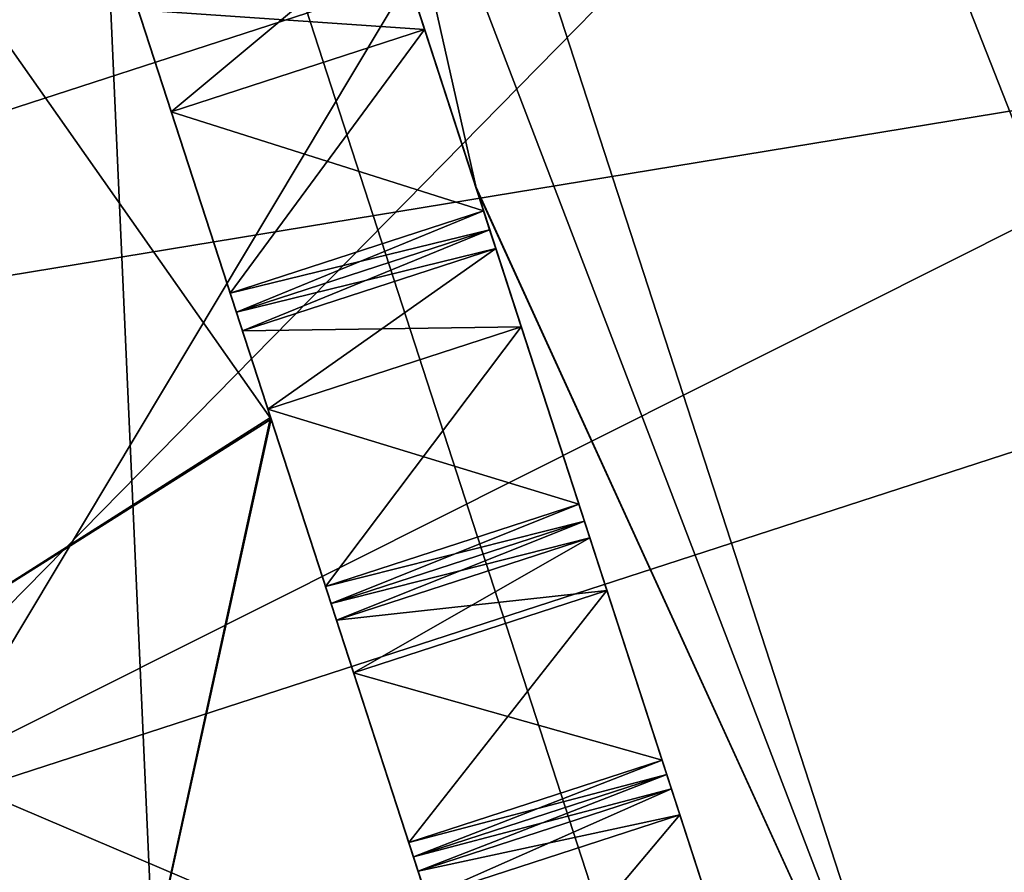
# Model space of a CAD drawing. Header units: inches. Extents: x -11.1 to 11.1, y -1.6 to 7.8.
# Tile 233 of 256: x -10.12 to -9.987, y 4.746 to 4.861. Entities that reach past the tile are written whole.
import ezdxf

# ---------------------------------------------------------------- set-up
doc = ezdxf.new("R2010")
doc.units = ezdxf.units.IN
doc.header["$LTSCALE"] = 81.481481
doc.header["$MEASUREMENT"] = 0

msp = doc.modelspace()

# ---------------------------------------------------------------- linework, layer by layer
at = {"layer": '19255', "linetype": 'Continuous'}
for points in [[(-11.09507, 6.81308, 9.40325), (-9.76142, 2.70853, 13.23442), (-10.30034, 4.36716, 14.10393), (-11.09507, 6.81308, 9.40325)], [(-9.76142, 2.70853, 13.23442), (-11.09507, 6.81308, 9.40325), (-10.51656, 5.0326, 10.33823), (-9.76142, 2.70853, 13.23442)], [(-10.47549, 4.90621, 10.37387), (-9.76142, 2.70853, 13.23442), (-10.51656, 5.0326, 10.33823), (-10.47549, 4.90621, 10.37387)], [(-9.76142, 2.70853, 13.23442), (-10.47549, 4.90621, 10.37387), (-10.43443, 4.77983, 10.33823), (-9.76142, 2.70853, 13.23442)], [(-10.4044, 4.68742, 10.24098), (-9.76142, 2.70853, 13.23442), (-10.43443, 4.77983, 10.33823), (-10.4044, 4.68742, 10.24098)]]:
    msp.add_3dface(points, dxfattribs=at)
at = {"layer": '19257', "linetype": 'Continuous'}
for points in [[(-9.58262, 2.76662, 13.23442), (-10.91627, 6.87118, 14.40325), (-10.12154, 4.42525, 14.10393), (-9.58262, 2.76662, 13.23442)], [(-10.91627, 6.87118, 14.40325), (-9.58262, 2.76662, 13.23442), (-10.29669, 4.96431, 10.37387), (-10.91627, 6.87118, 14.40325)], [(-10.29669, 4.96431, 10.37387), (-9.58262, 2.76662, 13.23442), (-10.25563, 4.83792, 10.33823), (-10.29669, 4.96431, 10.37387)], [(-9.8836, 3.69295, 7.85078), (-10.23603, 4.77761, 8.98736), (-10.29669, 4.96431, 9.84262), (-9.8836, 3.69295, 7.85078)], [(-10.25563, 4.83792, 9.87827), (-9.8836, 3.69295, 7.85078), (-10.29669, 4.96431, 9.84262), (-10.25563, 4.83792, 9.87827)], [(-10.25563, 4.83792, 10.33823), (-9.58262, 2.76662, 13.23442), (-10.2256, 4.74552, 10.24098), (-10.25563, 4.83792, 10.33823)], [(-10.2256, 4.74552, 9.97552), (-9.8836, 3.69295, 7.85078), (-10.25563, 4.83792, 9.87827), (-10.2256, 4.74552, 9.97552)]]:
    msp.add_3dface(points, dxfattribs=at)
at = {"layer": '19266', "linetype": 'Continuous'}
msp.add_3dface([(-9.8836, 3.69295, 7.85078), (-10.41483, 4.71951, 8.98736), (-10.23603, 4.77761, 8.98736), (-9.8836, 3.69295, 7.85078)], dxfattribs=at)
at = {"layer": '19398', "linetype": 'Continuous'}
for points in [[(-10.59798, 5.89159, 9.35825), (-9.9954, 4.03703, 9.35825), (-10.59798, 5.89159, 10.14575), (-10.59798, 5.89159, 9.35825)], [(-10.59798, 5.89159, 10.14575), (-9.9954, 4.03703, 9.35825), (-10.3474, 5.12036, 9.82411), (-10.59798, 5.89159, 10.14575)], [(-10.3474, 5.12036, 9.82411), (-9.9954, 4.03703, 9.35825), (-10.24599, 4.80825, 9.82411), (-10.3474, 5.12036, 9.82411)], [(-10.08252, 4.30514, 10.82634), (-10.29283, 4.95242, 11.10825), (-10.1953, 4.65224, 10.10825), (-10.08252, 4.30514, 10.82634)], [(-9.9954, 4.03703, 9.35825), (-10.1953, 4.65224, 10.10825), (-10.24599, 4.80825, 9.82411), (-9.9954, 4.03703, 9.35825)]]:
    msp.add_3dface(points, dxfattribs=at)
at = {"layer": '19399', "linetype": 'Continuous'}
for points in [[(-10.03306, 6.07514, 8.76425), (-9.43213, 4.22004, 8.76425), (-10.43252, 5.94535, 8.93823), (-10.03306, 6.07514, 8.76425)], [(-9.43213, 4.22004, 8.76425), (-10.03306, 6.07514, 8.76425), (-9.43047, 4.22058, 8.76425), (-9.43213, 4.22004, 8.76425)], [(-9.9954, 4.03703, 9.35825), (-10.59798, 5.89159, 9.35825), (-10.43252, 5.94535, 8.93823), (-9.9954, 4.03703, 9.35825)], [(-9.83051, 4.0906, 8.93883), (-9.9954, 4.03703, 9.35825), (-10.43252, 5.94535, 8.93823), (-9.83051, 4.0906, 8.93883)], [(-9.43213, 4.22004, 8.76425), (-9.83051, 4.0906, 8.93883), (-10.43252, 5.94535, 8.93823), (-9.43213, 4.22004, 8.76425)]]:
    msp.add_3dface(points, dxfattribs=at)
at = {"layer": '19400', "linetype": 'Continuous'}
for points in [[(-9.43047, 4.22058, 8.76425), (-10.03306, 6.07514, 8.76425), (-9.08567, 4.3907, 8.76425), (-9.43047, 4.22058, 8.76425)], [(-9.08567, 4.3907, 8.76425), (-10.03306, 6.07514, 8.76425), (-8.8028, 4.65114, 8.76425), (-9.08567, 4.3907, 8.76425)], [(-8.8028, 4.65114, 8.76425), (-10.03306, 6.07514, 8.76425), (-8.14349, 5.6877, 8.76425), (-8.8028, 4.65114, 8.76425)]]:
    msp.add_3dface(points, dxfattribs=at)
at = {"layer": '19401', "linetype": 'Continuous'}
for points in [[(-10.41918, 5.94968, 9.35825), (-9.8166, 4.09512, 10.14575), (-9.8166, 4.09512, 9.35825), (-10.41918, 5.94968, 9.35825)], [(-9.8166, 4.09512, 10.14575), (-10.41918, 5.94968, 9.35825), (-10.06719, 4.86635, 9.82411), (-9.8166, 4.09512, 10.14575)], [(-10.11403, 5.01051, 11.10825), (-9.90372, 4.36324, 10.82634), (-10.06719, 4.86635, 10.39239), (-10.11403, 5.01051, 11.10825)], [(-9.90372, 4.36324, 10.82634), (-10.0165, 4.71034, 10.10825), (-10.06719, 4.86635, 10.39239), (-9.90372, 4.36324, 10.82634)], [(-10.0165, 4.71034, 10.10825), (-9.8166, 4.09512, 10.14575), (-10.06719, 4.86635, 9.82411), (-10.0165, 4.71034, 10.10825)]]:
    msp.add_3dface(points, dxfattribs=at)
at = {"layer": '19402', "linetype": 'Continuous'}
for points in [[(-9.43047, 4.22058, 8.95225), (-10.03306, 6.07514, 8.95225), (-10.30609, 5.98643, 9.07116), (-9.43047, 4.22058, 8.95225)], [(-10.30609, 5.98643, 9.07116), (-10.41918, 5.94968, 9.35825), (-9.7039, 4.13174, 9.07158), (-10.30609, 5.98643, 9.07116)], [(-9.43161, 4.22021, 8.95225), (-10.30609, 5.98643, 9.07116), (-9.7039, 4.13174, 9.07158), (-9.43161, 4.22021, 8.95225)], [(-9.43047, 4.22058, 8.95225), (-10.30609, 5.98643, 9.07116), (-9.43161, 4.22021, 8.95225), (-9.43047, 4.22058, 8.95225)], [(-10.41918, 5.94968, 9.35825), (-9.8166, 4.09512, 9.35825), (-9.7039, 4.13174, 9.07158), (-10.41918, 5.94968, 9.35825)]]:
    msp.add_3dface(points, dxfattribs=at)
at = {"layer": '19403', "linetype": 'Continuous'}
msp.add_3dface([(-8.14349, 5.6877, 8.95225), (-10.03306, 6.07514, 8.95225), (-9.43047, 4.22058, 8.95225), (-8.14349, 5.6877, 8.95225)], dxfattribs=at)
at = {"layer": '19404', "linetype": 'Continuous'}
for points in [[(-10.29283, 4.95242, 11.10825), (-10.08252, 4.30514, 10.82634), (-10.11403, 5.01051, 11.10825), (-10.29283, 4.95242, 11.10825)], [(-10.11403, 5.01051, 11.10825), (-10.08252, 4.30514, 10.82634), (-9.90372, 4.36324, 10.82634), (-10.11403, 5.01051, 11.10825)]]:
    msp.add_3dface(points, dxfattribs=at)
at = {"layer": '19409', "linetype": 'Continuous'}
for points in [[(-10.24599, 4.80825, 10.39239), (-10.3474, 5.12036, 10.39239), (-10.06719, 4.86635, 10.39239), (-10.24599, 4.80825, 10.39239)], [(-10.0165, 4.71034, 10.10825), (-10.24599, 4.80825, 10.39239), (-10.06719, 4.86635, 10.39239), (-10.0165, 4.71034, 10.10825)], [(-10.1953, 4.65224, 10.10825), (-10.24599, 4.80825, 10.39239), (-10.0165, 4.71034, 10.10825), (-10.1953, 4.65224, 10.10825)]]:
    msp.add_3dface(points, dxfattribs=at)
at = {"layer": '19410', "linetype": 'Continuous'}
for points in [[(-10.1686, 5.17846, 9.82411), (-10.24599, 4.80825, 9.82411), (-10.06719, 4.86635, 9.82411), (-10.1686, 5.17846, 9.82411)], [(-10.24599, 4.80825, 9.82411), (-10.1953, 4.65224, 10.10825), (-10.06719, 4.86635, 9.82411), (-10.24599, 4.80825, 9.82411)], [(-10.1953, 4.65224, 10.10825), (-10.0165, 4.71034, 10.10825), (-10.06719, 4.86635, 9.82411), (-10.1953, 4.65224, 10.10825)]]:
    msp.add_3dface(points, dxfattribs=at)
at = {"layer": '69471', "color": 9, "linetype": 'Continuous', "true_color": 0xc6c1bc}
for points in [[(-10.0746, 4.77265, 10.34106), (-10.03291, 4.76084, 10.33173), (-10.04036, 4.78377, 10.34106), (-10.0746, 4.77265, 10.34106)], [(-10.0746, 4.77265, 10.34106), (-10.06714, 4.74972, 10.33173), (-10.03291, 4.76084, 10.33173), (-10.0746, 4.77265, 10.34106)]]:
    msp.add_3dface(points, dxfattribs=at)
at = {"layer": '69474', "color": 9, "linetype": 'Continuous', "true_color": 0xc6c1bc}
for points in [[(-9.99239, 4.69439, 9.90575), (-10.11789, 5.0224, 9.72125), (-10.10077, 5.02797, 9.70325), (-9.99239, 4.69439, 9.90575)], [(-10.11789, 5.0224, 10.49525), (-10.058, 4.83806, 10.44321), (-10.10077, 5.02797, 10.51325), (-10.11789, 5.0224, 10.49525)], [(-10.10077, 5.02797, 10.51325), (-10.058, 4.83806, 10.44321), (-9.99239, 4.69439, 10.31075), (-10.10077, 5.02797, 10.51325)], [(-10.0581, 4.83839, 9.77309), (-10.11789, 5.0224, 9.72125), (-9.99239, 4.69439, 9.90575), (-10.0581, 4.83839, 9.77309)], [(-10.01433, 4.70367, 9.91473), (-10.0581, 4.83839, 9.77309), (-9.99239, 4.69439, 9.90575), (-10.01433, 4.70367, 9.91473)], [(-10.058, 4.83806, 10.44321), (-10.0143, 4.70358, 10.3016), (-9.99239, 4.69439, 10.31075), (-10.058, 4.83806, 10.44321)]]:
    msp.add_3dface(points, dxfattribs=at)
at = {"layer": '69476', "color": 9, "linetype": 'Continuous', "true_color": 0xc6c1bc}
for points in [[(-10.07839, 4.78431, 10.37022), (-10.07765, 4.78204, 10.36802), (-10.04415, 4.79544, 10.37022), (-10.07839, 4.78431, 10.37022)], [(-10.07765, 4.78204, 10.36802), (-10.04341, 4.79316, 10.36802), (-10.04415, 4.79544, 10.37022), (-10.07765, 4.78204, 10.36802)], [(-10.07765, 4.78204, 10.36802), (-10.07691, 4.77978, 10.3658), (-10.04341, 4.79316, 10.36802), (-10.07765, 4.78204, 10.36802)], [(-10.07691, 4.77978, 10.3658), (-10.04268, 4.79091, 10.3658), (-10.04341, 4.79316, 10.36802), (-10.07691, 4.77978, 10.3658)]]:
    msp.add_3dface(points, dxfattribs=at)
at = {"layer": '69481', "color": 9, "linetype": 'Continuous', "true_color": 0xc6c1bc}
for points in [[(-10.08618, 4.80831, 10.37585), (-10.04415, 4.79544, 10.37022), (-10.05195, 4.81944, 10.37585), (-10.08618, 4.80831, 10.37585)], [(-10.08618, 4.80831, 10.37585), (-10.07839, 4.78431, 10.37022), (-10.04415, 4.79544, 10.37022), (-10.08618, 4.80831, 10.37585)]]:
    msp.add_3dface(points, dxfattribs=at)
at = {"layer": '69482', "color": 9, "linetype": 'Continuous', "true_color": 0xc6c1bc}
for points in [[(-10.10372, 4.86227, 10.4261), (-10.06501, 4.85964, 10.40467), (-10.06948, 4.87339, 10.4261), (-10.10372, 4.86227, 10.4261)], [(-10.10372, 4.86227, 10.4261), (-10.09925, 4.84851, 10.40467), (-10.06501, 4.85964, 10.40467), (-10.10372, 4.86227, 10.4261)]]:
    msp.add_3dface(points, dxfattribs=at)
at = {"layer": '69489', "color": 9, "linetype": 'Continuous', "true_color": 0xc6c1bc}
msp.add_3dface([(-10.06474, 4.74231, 10.30106), (-10.02356, 4.73208, 10.28824), (-10.0305, 4.75344, 10.30106), (-10.06474, 4.74231, 10.30106)], dxfattribs=at)
at = {"layer": '69492', "color": 9, "linetype": 'Continuous', "true_color": 0xc6c1bc}
for points in [[(-10.0578, 4.72096, 9.92825), (-10.06474, 4.74231, 9.91543), (-10.0305, 4.75344, 9.91543), (-10.0578, 4.72096, 9.92825)], [(-10.0578, 4.72096, 9.92825), (-10.0305, 4.75344, 9.91543), (-10.02356, 4.73208, 9.92825), (-10.0578, 4.72096, 9.92825)]]:
    msp.add_3dface(points, dxfattribs=at)
at = {"layer": '69498', "color": 9, "linetype": 'Continuous', "true_color": 0xc6c1bc}
for points in [[(-10.06589, 4.74586, 10.32665), (-10.0305, 4.75344, 10.30106), (-10.03165, 4.75699, 10.32665), (-10.06589, 4.74586, 10.32665)], [(-10.06589, 4.74586, 10.32665), (-10.06474, 4.74231, 10.30106), (-10.0305, 4.75344, 10.30106), (-10.06589, 4.74586, 10.32665)]]:
    msp.add_3dface(points, dxfattribs=at)
at = {"layer": '69509', "color": 9, "linetype": 'Continuous', "true_color": 0xc6c1bc}
for points in [[(-10.09128, 4.82398, 10.40286), (-10.09044, 4.82142, 10.40105), (-10.05704, 4.83511, 10.40286), (-10.09128, 4.82398, 10.40286)], [(-10.09044, 4.82142, 10.40105), (-10.05621, 4.83255, 10.40105), (-10.05704, 4.83511, 10.40286), (-10.09044, 4.82142, 10.40105)], [(-10.09044, 4.82142, 10.40105), (-10.08962, 4.81888, 10.3992), (-10.05621, 4.83255, 10.40105), (-10.09044, 4.82142, 10.40105)], [(-10.08962, 4.81888, 10.3992), (-10.05538, 4.83, 10.3992), (-10.05621, 4.83255, 10.40105), (-10.08962, 4.81888, 10.3992)]]:
    msp.add_3dface(points, dxfattribs=at)
at = {"layer": '69510', "color": 9, "linetype": 'Continuous', "true_color": 0xc6c1bc}
for points in [[(-10.11789, 5.0224, 9.72125), (-10.0581, 4.83839, 9.77309), (-10.10257, 4.97523, 9.75736), (-10.11789, 5.0224, 9.72125)], [(-10.058, 4.83806, 10.44321), (-10.11789, 5.0224, 10.49525), (-10.07129, 4.87896, 10.42892), (-10.058, 4.83806, 10.44321)], [(-10.10257, 4.97523, 9.75736), (-10.0581, 4.83839, 9.77309), (-10.10157, 4.97217, 9.75783), (-10.10257, 4.97523, 9.75736)], [(-10.10157, 4.97217, 9.75783), (-10.0581, 4.83839, 9.77309), (-10.10058, 4.96912, 9.75833), (-10.10157, 4.97217, 9.75783)], [(-10.10058, 4.96912, 9.75833), (-10.0581, 4.83839, 9.77309), (-10.08658, 4.92602, 9.76867), (-10.10058, 4.96912, 9.75833)], [(-10.08658, 4.92602, 9.76867), (-10.0581, 4.83839, 9.77309), (-10.08562, 4.92306, 9.76962), (-10.08658, 4.92602, 9.76867)], [(-10.08562, 4.92306, 9.76962), (-10.0581, 4.83839, 9.77309), (-10.08466, 4.92011, 9.77059), (-10.08562, 4.92306, 9.76962)], [(-10.08466, 4.92011, 9.77059), (-10.0581, 4.83839, 9.77309), (-10.07925, 4.90347, 9.78963), (-10.08466, 4.92011, 9.77059)], [(-10.07925, 4.90347, 9.78963), (-10.0581, 4.83839, 9.77309), (-10.07129, 4.87896, 9.78757), (-10.07925, 4.90347, 9.78963)], [(-10.07038, 4.87617, 10.42753), (-10.058, 4.83806, 10.44321), (-10.07129, 4.87896, 10.42892), (-10.07038, 4.87617, 10.42753)], [(-10.07129, 4.87896, 9.78757), (-10.0581, 4.83839, 9.77309), (-10.07038, 4.87617, 9.78897), (-10.07129, 4.87896, 9.78757)], [(-10.06948, 4.87339, 10.4261), (-10.058, 4.83806, 10.44321), (-10.07038, 4.87617, 10.42753), (-10.06948, 4.87339, 10.4261)], [(-10.07038, 4.87617, 9.78897), (-10.0581, 4.83839, 9.77309), (-10.06948, 4.87339, 9.79039), (-10.07038, 4.87617, 9.78897)], [(-10.06501, 4.85964, 10.40467), (-10.058, 4.83806, 10.44321), (-10.06948, 4.87339, 10.4261), (-10.06501, 4.85964, 10.40467)], [(-10.06948, 4.87339, 9.79039), (-10.0581, 4.83839, 9.77309), (-10.06501, 4.85964, 9.81182), (-10.06948, 4.87339, 9.79039)], [(-10.05704, 4.83511, 10.40286), (-10.058, 4.83806, 10.44321), (-10.06501, 4.85964, 10.40467), (-10.05704, 4.83511, 10.40286)], [(-10.06501, 4.85964, 9.81182), (-10.0581, 4.83839, 9.77309), (-10.05704, 4.83511, 9.81363), (-10.06501, 4.85964, 9.81182)], [(-10.0581, 4.83839, 9.77309), (-10.01433, 4.70367, 9.91473), (-10.05538, 4.83, 9.81729), (-10.0581, 4.83839, 9.77309)], [(-10.05704, 4.83511, 9.81363), (-10.0581, 4.83839, 9.77309), (-10.05621, 4.83255, 9.81545), (-10.05704, 4.83511, 9.81363)], [(-10.05621, 4.83255, 9.81545), (-10.0581, 4.83839, 9.77309), (-10.05538, 4.83, 9.81729), (-10.05621, 4.83255, 9.81545)], [(-10.0143, 4.70358, 10.3016), (-10.058, 4.83806, 10.44321), (-10.03165, 4.75699, 10.32665), (-10.0143, 4.70358, 10.3016)], [(-10.03165, 4.75699, 10.32665), (-10.058, 4.83806, 10.44321), (-10.03228, 4.7589, 10.3292), (-10.03165, 4.75699, 10.32665)], [(-10.03228, 4.7589, 10.3292), (-10.058, 4.83806, 10.44321), (-10.03291, 4.76084, 10.33173), (-10.03228, 4.7589, 10.3292)], [(-10.03291, 4.76084, 10.33173), (-10.058, 4.83806, 10.44321), (-10.04268, 4.79091, 10.3658), (-10.03291, 4.76084, 10.33173)], [(-10.04268, 4.79091, 10.3658), (-10.058, 4.83806, 10.44321), (-10.04341, 4.79316, 10.36802), (-10.04268, 4.79091, 10.3658)], [(-10.04341, 4.79316, 10.36802), (-10.058, 4.83806, 10.44321), (-10.04415, 4.79544, 10.37022), (-10.04341, 4.79316, 10.36802)], [(-10.04415, 4.79544, 10.37022), (-10.058, 4.83806, 10.44321), (-10.05195, 4.81944, 10.37585), (-10.04415, 4.79544, 10.37022)], [(-10.05195, 4.81944, 10.37585), (-10.058, 4.83806, 10.44321), (-10.05538, 4.83, 10.3992), (-10.05195, 4.81944, 10.37585)], [(-10.05538, 4.83, 10.3992), (-10.058, 4.83806, 10.44321), (-10.05621, 4.83255, 10.40105), (-10.05538, 4.83, 10.3992)], [(-10.05621, 4.83255, 10.40105), (-10.058, 4.83806, 10.44321), (-10.05704, 4.83511, 10.40286), (-10.05621, 4.83255, 10.40105)], [(-10.05538, 4.83, 9.81729), (-10.01433, 4.70367, 9.91473), (-10.04415, 4.79544, 9.84627), (-10.05538, 4.83, 9.81729)], [(-10.05195, 4.81944, 9.84064), (-10.05538, 4.83, 9.81729), (-10.04415, 4.79544, 9.84627), (-10.05195, 4.81944, 9.84064)], [(-10.04415, 4.79544, 9.84627), (-10.01433, 4.70367, 9.91473), (-10.04341, 4.79316, 9.84847), (-10.04415, 4.79544, 9.84627)], [(-10.04341, 4.79316, 9.84847), (-10.01433, 4.70367, 9.91473), (-10.04268, 4.79091, 9.85069), (-10.04341, 4.79316, 9.84847)], [(-10.04268, 4.79091, 9.85069), (-10.01433, 4.70367, 9.91473), (-10.03291, 4.76084, 9.88477), (-10.04268, 4.79091, 9.85069)], [(-10.04036, 4.78377, 9.87544), (-10.04268, 4.79091, 9.85069), (-10.03291, 4.76084, 9.88477), (-10.04036, 4.78377, 9.87544)], [(-10.04036, 4.78377, 10.34106), (-10.03291, 4.76084, 10.33173), (-10.04268, 4.79091, 10.3658), (-10.04036, 4.78377, 10.34106)], [(-10.03291, 4.76084, 9.88477), (-10.01433, 4.70367, 9.91473), (-10.03228, 4.7589, 9.8873), (-10.03291, 4.76084, 9.88477)], [(-10.03228, 4.7589, 9.8873), (-10.01433, 4.70367, 9.91473), (-10.03165, 4.75699, 9.88985), (-10.03228, 4.7589, 9.8873)], [(-10.02356, 4.73208, 10.28824), (-10.0143, 4.70358, 10.3016), (-10.03165, 4.75699, 10.32665), (-10.02356, 4.73208, 10.28824)], [(-10.03165, 4.75699, 9.88985), (-10.01433, 4.70367, 9.91473), (-10.0305, 4.75344, 9.91543), (-10.03165, 4.75699, 9.88985)], [(-10.0305, 4.75344, 10.30106), (-10.02356, 4.73208, 10.28824), (-10.03165, 4.75699, 10.32665), (-10.0305, 4.75344, 10.30106)], [(-10.0305, 4.75344, 9.91543), (-10.01433, 4.70367, 9.91473), (-10.02356, 4.73208, 9.92825), (-10.0305, 4.75344, 9.91543)]]:
    msp.add_3dface(points, dxfattribs=at)
at = {"layer": '69517', "color": 9, "linetype": 'Continuous', "true_color": 0xc6c1bc}
for points in [[(-10.08962, 4.81888, 10.3992), (-10.05195, 4.81944, 10.37585), (-10.05538, 4.83, 10.3992), (-10.08962, 4.81888, 10.3992)], [(-10.08962, 4.81888, 10.3992), (-10.08618, 4.80831, 10.37585), (-10.05195, 4.81944, 10.37585), (-10.08962, 4.81888, 10.3992)]]:
    msp.add_3dface(points, dxfattribs=at)
at = {"layer": '69518', "color": 9, "linetype": 'Continuous', "true_color": 0xc6c1bc}
for points in [[(-9.77551, 5.13365, 9.85825), (-10.23202, 4.98532, 9.85825), (-10.15477, 4.74756, 10.10763), (-9.77551, 5.13365, 9.85825)], [(-9.72087, 4.96548, 9.93152), (-9.77551, 5.13365, 9.85825), (-10.15477, 4.74756, 10.10763), (-9.72087, 4.96548, 9.93152)], [(-10.23202, 4.98532, 10.35825), (-9.69826, 4.89589, 10.10886), (-10.17738, 4.81715, 10.28498), (-10.23202, 4.98532, 10.35825)], [(-9.69826, 4.89589, 10.10886), (-9.72087, 4.96548, 9.93152), (-10.15477, 4.74756, 10.10763), (-9.69826, 4.89589, 10.10886)], [(-10.17738, 4.81715, 10.28498), (-9.69826, 4.89589, 10.10886), (-10.15477, 4.74756, 10.10763), (-10.17738, 4.81715, 10.28498)]]:
    msp.add_3dface(points, dxfattribs=at)
at = {"layer": '69520', "color": 9, "linetype": 'Continuous', "true_color": 0xc6c1bc}
for points in [[(-10.09128, 4.82398, 9.81363), (-10.05704, 4.83511, 9.81363), (-10.05621, 4.83255, 9.81545), (-10.09128, 4.82398, 9.81363)], [(-10.09044, 4.82142, 9.81545), (-10.09128, 4.82398, 9.81363), (-10.05621, 4.83255, 9.81545), (-10.09044, 4.82142, 9.81545)], [(-10.09044, 4.82142, 9.81545), (-10.05621, 4.83255, 9.81545), (-10.05538, 4.83, 9.81729), (-10.09044, 4.82142, 9.81545)], [(-10.08962, 4.81888, 9.81729), (-10.09044, 4.82142, 9.81545), (-10.05538, 4.83, 9.81729), (-10.08962, 4.81888, 9.81729)]]:
    msp.add_3dface(points, dxfattribs=at)
at = {"layer": '69526', "color": 9, "linetype": 'Continuous', "true_color": 0xc6c1bc}
for points in [[(-10.08618, 4.80831, 9.84064), (-10.08962, 4.81888, 9.81729), (-10.05538, 4.83, 9.81729), (-10.08618, 4.80831, 9.84064)], [(-10.08618, 4.80831, 9.84064), (-10.05538, 4.83, 9.81729), (-10.05195, 4.81944, 9.84064), (-10.08618, 4.80831, 9.84064)]]:
    msp.add_3dface(points, dxfattribs=at)
at = {"layer": '69528', "color": 9, "linetype": 'Continuous', "true_color": 0xc6c1bc}
for points in [[(-10.06714, 4.74972, 9.88477), (-10.0746, 4.77265, 9.87544), (-10.04036, 4.78377, 9.87544), (-10.06714, 4.74972, 9.88477)], [(-10.06714, 4.74972, 9.88477), (-10.04036, 4.78377, 9.87544), (-10.03291, 4.76084, 9.88477), (-10.06714, 4.74972, 9.88477)]]:
    msp.add_3dface(points, dxfattribs=at)
at = {"layer": '69544', "color": 9, "linetype": 'Continuous', "true_color": 0xc6c1bc}
for points in [[(-10.09925, 4.84851, 10.40467), (-10.05704, 4.83511, 10.40286), (-10.06501, 4.85964, 10.40467), (-10.09925, 4.84851, 10.40467)], [(-10.09925, 4.84851, 10.40467), (-10.09128, 4.82398, 10.40286), (-10.05704, 4.83511, 10.40286), (-10.09925, 4.84851, 10.40467)]]:
    msp.add_3dface(points, dxfattribs=at)
at = {"layer": '69546', "color": 9, "linetype": 'Continuous', "true_color": 0xc6c1bc}
for points in [[(-10.07839, 4.78431, 9.84627), (-10.04415, 4.79544, 9.84627), (-10.04341, 4.79316, 9.84847), (-10.07839, 4.78431, 9.84627)], [(-10.07765, 4.78204, 9.84847), (-10.07839, 4.78431, 9.84627), (-10.04341, 4.79316, 9.84847), (-10.07765, 4.78204, 9.84847)], [(-10.07765, 4.78204, 9.84847), (-10.04341, 4.79316, 9.84847), (-10.04268, 4.79091, 9.85069), (-10.07765, 4.78204, 9.84847)], [(-10.07691, 4.77978, 9.85069), (-10.07765, 4.78204, 9.84847), (-10.04268, 4.79091, 9.85069), (-10.07691, 4.77978, 9.85069)]]:
    msp.add_3dface(points, dxfattribs=at)
at = {"layer": '69549', "color": 9, "linetype": 'Continuous', "true_color": 0xc6c1bc}
for points in [[(-10.09128, 4.82398, 9.81363), (-10.09925, 4.84851, 9.81182), (-10.06501, 4.85964, 9.81182), (-10.09128, 4.82398, 9.81363)], [(-10.09128, 4.82398, 9.81363), (-10.06501, 4.85964, 9.81182), (-10.05704, 4.83511, 9.81363), (-10.09128, 4.82398, 9.81363)]]:
    msp.add_3dface(points, dxfattribs=at)
at = {"layer": '69558', "color": 9, "linetype": 'Continuous', "true_color": 0xc6c1bc}
for points in [[(-10.07691, 4.77978, 10.3658), (-10.04036, 4.78377, 10.34106), (-10.04268, 4.79091, 10.3658), (-10.07691, 4.77978, 10.3658)], [(-10.07691, 4.77978, 10.3658), (-10.0746, 4.77265, 10.34106), (-10.04036, 4.78377, 10.34106), (-10.07691, 4.77978, 10.3658)]]:
    msp.add_3dface(points, dxfattribs=at)
at = {"layer": '69569', "color": 9, "linetype": 'Continuous', "true_color": 0xc6c1bc}
for points in [[(-10.06714, 4.74972, 10.33173), (-10.06651, 4.74778, 10.3292), (-10.03291, 4.76084, 10.33173), (-10.06714, 4.74972, 10.33173)], [(-10.06651, 4.74778, 10.3292), (-10.03228, 4.7589, 10.3292), (-10.03291, 4.76084, 10.33173), (-10.06651, 4.74778, 10.3292)], [(-10.06651, 4.74778, 10.3292), (-10.06589, 4.74586, 10.32665), (-10.03228, 4.7589, 10.3292), (-10.06651, 4.74778, 10.3292)], [(-10.06589, 4.74586, 10.32665), (-10.03165, 4.75699, 10.32665), (-10.03228, 4.7589, 10.3292), (-10.06589, 4.74586, 10.32665)]]:
    msp.add_3dface(points, dxfattribs=at)
at = {"layer": '69570', "color": 9, "linetype": 'Continuous', "true_color": 0xc6c1bc}
for points in [[(-10.15213, 5.01128, 9.80477), (-10.08574, 4.80696, 9.8939), (-10.2149, 4.99088, 9.78075), (-10.15213, 5.01128, 9.80477)], [(-10.08582, 4.80718, 10.32282), (-10.15213, 5.01128, 10.41172), (-10.14334, 4.77064, 10.33982), (-10.08582, 4.80718, 10.32282)], [(-10.2149, 4.99088, 9.78075), (-10.08574, 4.80696, 9.8939), (-10.14334, 4.77064, 9.87667), (-10.2149, 4.99088, 9.78075)], [(-10.1137, 4.67941, 10.10825), (-10.08582, 4.80718, 10.32282), (-10.14334, 4.77064, 10.33982), (-10.1137, 4.67941, 10.10825)], [(-10.14334, 4.77064, 9.87667), (-10.08574, 4.80696, 9.8939), (-10.1137, 4.67941, 10.10825), (-10.14334, 4.77064, 9.87667)], [(-10.05835, 4.72266, 10.10838), (-10.08582, 4.80718, 10.32282), (-10.1137, 4.67941, 10.10825), (-10.05835, 4.72266, 10.10838)], [(-10.08574, 4.80696, 9.8939), (-10.05835, 4.72266, 10.10838), (-10.1137, 4.67941, 10.10825), (-10.08574, 4.80696, 9.8939)]]:
    msp.add_3dface(points, dxfattribs=at)
at = {"layer": '69577', "color": 9, "linetype": 'Continuous', "true_color": 0xc6c1bc}
for points in [[(-10.06474, 4.74231, 9.91543), (-10.06589, 4.74586, 9.88985), (-10.03165, 4.75699, 9.88985), (-10.06474, 4.74231, 9.91543)], [(-10.06474, 4.74231, 9.91543), (-10.03165, 4.75699, 9.88985), (-10.0305, 4.75344, 9.91543), (-10.06474, 4.74231, 9.91543)]]:
    msp.add_3dface(points, dxfattribs=at)
at = {"layer": '69585', "color": 9, "linetype": 'Continuous', "true_color": 0xc6c1bc}
for points in [[(-10.07839, 4.78431, 9.84627), (-10.08618, 4.80831, 9.84064), (-10.05195, 4.81944, 9.84064), (-10.07839, 4.78431, 9.84627)], [(-10.07839, 4.78431, 9.84627), (-10.05195, 4.81944, 9.84064), (-10.04415, 4.79544, 9.84627), (-10.07839, 4.78431, 9.84627)]]:
    msp.add_3dface(points, dxfattribs=at)
at = {"layer": '69587', "color": 9, "linetype": 'Continuous', "true_color": 0xc6c1bc}
for points in [[(-10.10372, 4.86227, 9.79039), (-10.09925, 4.84851, 9.81182), (-10.20055, 5.16029, 9.79039), (-10.10372, 4.86227, 9.79039)], [(-10.20055, 5.16029, 9.79039), (-10.09925, 4.84851, 9.81182), (-10.15213, 5.01128, 9.80477), (-10.20055, 5.16029, 9.79039)], [(-10.09925, 4.84851, 10.40467), (-10.10372, 4.86227, 10.4261), (-10.15213, 5.01128, 10.41172), (-10.09925, 4.84851, 10.40467)], [(-10.08582, 4.80718, 10.32282), (-10.09925, 4.84851, 10.40467), (-10.15213, 5.01128, 10.41172), (-10.08582, 4.80718, 10.32282)], [(-10.06651, 4.74778, 9.8873), (-10.06589, 4.74586, 9.88985), (-10.15213, 5.01128, 9.80477), (-10.06651, 4.74778, 9.8873)], [(-10.15213, 5.01128, 9.80477), (-10.06589, 4.74586, 9.88985), (-10.08574, 4.80696, 9.8939), (-10.15213, 5.01128, 9.80477)], [(-10.06714, 4.74972, 9.88477), (-10.06651, 4.74778, 9.8873), (-10.15213, 5.01128, 9.80477), (-10.06714, 4.74972, 9.88477)], [(-10.0746, 4.77265, 9.87544), (-10.06714, 4.74972, 9.88477), (-10.15213, 5.01128, 9.80477), (-10.0746, 4.77265, 9.87544)], [(-10.07691, 4.77978, 9.85069), (-10.0746, 4.77265, 9.87544), (-10.15213, 5.01128, 9.80477), (-10.07691, 4.77978, 9.85069)], [(-10.07765, 4.78204, 9.84847), (-10.07691, 4.77978, 9.85069), (-10.15213, 5.01128, 9.80477), (-10.07765, 4.78204, 9.84847)], [(-10.07839, 4.78431, 9.84627), (-10.07765, 4.78204, 9.84847), (-10.15213, 5.01128, 9.80477), (-10.07839, 4.78431, 9.84627)], [(-10.08618, 4.80831, 9.84064), (-10.07839, 4.78431, 9.84627), (-10.15213, 5.01128, 9.80477), (-10.08618, 4.80831, 9.84064)], [(-10.08962, 4.81888, 9.81729), (-10.08618, 4.80831, 9.84064), (-10.15213, 5.01128, 9.80477), (-10.08962, 4.81888, 9.81729)], [(-10.09044, 4.82142, 9.81545), (-10.08962, 4.81888, 9.81729), (-10.15213, 5.01128, 9.80477), (-10.09044, 4.82142, 9.81545)], [(-10.09128, 4.82398, 9.81363), (-10.09044, 4.82142, 9.81545), (-10.15213, 5.01128, 9.80477), (-10.09128, 4.82398, 9.81363)], [(-10.09925, 4.84851, 9.81182), (-10.09128, 4.82398, 9.81363), (-10.15213, 5.01128, 9.80477), (-10.09925, 4.84851, 9.81182)], [(-10.09128, 4.82398, 10.40286), (-10.09925, 4.84851, 10.40467), (-10.08582, 4.80718, 10.32282), (-10.09128, 4.82398, 10.40286)], [(-10.09044, 4.82142, 10.40105), (-10.09128, 4.82398, 10.40286), (-10.08582, 4.80718, 10.32282), (-10.09044, 4.82142, 10.40105)], [(-10.08962, 4.81888, 10.3992), (-10.09044, 4.82142, 10.40105), (-10.08582, 4.80718, 10.32282), (-10.08962, 4.81888, 10.3992)], [(-10.08618, 4.80831, 10.37585), (-10.08962, 4.81888, 10.3992), (-10.08582, 4.80718, 10.32282), (-10.08618, 4.80831, 10.37585)], [(-10.07839, 4.78431, 10.37022), (-10.08618, 4.80831, 10.37585), (-10.08582, 4.80718, 10.32282), (-10.07839, 4.78431, 10.37022)], [(-10.07765, 4.78204, 10.36802), (-10.07839, 4.78431, 10.37022), (-10.08582, 4.80718, 10.32282), (-10.07765, 4.78204, 10.36802)], [(-10.07691, 4.77978, 10.3658), (-10.07765, 4.78204, 10.36802), (-10.08582, 4.80718, 10.32282), (-10.07691, 4.77978, 10.3658)], [(-10.0746, 4.77265, 10.34106), (-10.07691, 4.77978, 10.3658), (-10.08582, 4.80718, 10.32282), (-10.0746, 4.77265, 10.34106)], [(-10.06714, 4.74972, 10.33173), (-10.0746, 4.77265, 10.34106), (-10.08582, 4.80718, 10.32282), (-10.06714, 4.74972, 10.33173)], [(-10.06651, 4.74778, 10.3292), (-10.06714, 4.74972, 10.33173), (-10.08582, 4.80718, 10.32282), (-10.06651, 4.74778, 10.3292)], [(-10.06589, 4.74586, 10.32665), (-10.06651, 4.74778, 10.3292), (-10.08582, 4.80718, 10.32282), (-10.06589, 4.74586, 10.32665)], [(-10.06474, 4.74231, 10.30106), (-10.06589, 4.74586, 10.32665), (-10.08582, 4.80718, 10.32282), (-10.06474, 4.74231, 10.30106)], [(-10.05835, 4.72266, 10.10838), (-10.06474, 4.74231, 10.30106), (-10.08582, 4.80718, 10.32282), (-10.05835, 4.72266, 10.10838)], [(-10.04286, 4.67497, 10.08501), (-10.04636, 4.68575, 10.10825), (-10.08574, 4.80696, 9.8939), (-10.04286, 4.67497, 10.08501)], [(-10.08574, 4.80696, 9.8939), (-10.04636, 4.68575, 10.10825), (-10.05835, 4.72266, 10.10838), (-10.08574, 4.80696, 9.8939)], [(-10.04293, 4.67519, 10.08176), (-10.04286, 4.67497, 10.08501), (-10.08574, 4.80696, 9.8939), (-10.04293, 4.67519, 10.08176)], [(-10.04301, 4.67544, 10.07853), (-10.04293, 4.67519, 10.08176), (-10.08574, 4.80696, 9.8939), (-10.04301, 4.67544, 10.07853)], [(-10.04754, 4.68939, 10.05723), (-10.04301, 4.67544, 10.07853), (-10.08574, 4.80696, 9.8939), (-10.04754, 4.68939, 10.05723)], [(-10.04515, 4.68202, 10.03256), (-10.04754, 4.68939, 10.05723), (-10.08574, 4.80696, 9.8939), (-10.04515, 4.68202, 10.03256)], [(-10.04537, 4.6827, 10.02939), (-10.04515, 4.68202, 10.03256), (-10.08574, 4.80696, 9.8939), (-10.04537, 4.6827, 10.02939)], [(-10.0456, 4.6834, 10.02623), (-10.04537, 4.6827, 10.02939), (-10.08574, 4.80696, 9.8939), (-10.0456, 4.6834, 10.02623)], [(-10.05106, 4.70021, 10.00736), (-10.0456, 4.6834, 10.02623), (-10.08574, 4.80696, 9.8939), (-10.05106, 4.70021, 10.00736)], [(-10.04983, 4.69643, 9.98181), (-10.05106, 4.70021, 10.00736), (-10.08574, 4.80696, 9.8939), (-10.04983, 4.69643, 9.98181)], [(-10.05019, 4.69755, 9.97878), (-10.04983, 4.69643, 9.98181), (-10.08574, 4.80696, 9.8939), (-10.05019, 4.69755, 9.97878)], [(-10.05056, 4.69869, 9.97576), (-10.05019, 4.69755, 9.97878), (-10.08574, 4.80696, 9.8939), (-10.05056, 4.69869, 9.97576)], [(-10.05684, 4.71799, 9.95974), (-10.05056, 4.69869, 9.97576), (-10.08574, 4.80696, 9.8939), (-10.05684, 4.71799, 9.95974)], [(-10.0568, 4.71787, 9.93388), (-10.05684, 4.71799, 9.95974), (-10.08574, 4.80696, 9.8939), (-10.0568, 4.71787, 9.93388)], [(-10.05729, 4.7194, 9.93106), (-10.0568, 4.71787, 9.93388), (-10.08574, 4.80696, 9.8939), (-10.05729, 4.7194, 9.93106)], [(-10.0578, 4.72096, 9.92825), (-10.05729, 4.7194, 9.93106), (-10.08574, 4.80696, 9.8939), (-10.0578, 4.72096, 9.92825)], [(-10.06474, 4.74231, 9.91543), (-10.0578, 4.72096, 9.92825), (-10.08574, 4.80696, 9.8939), (-10.06474, 4.74231, 9.91543)], [(-10.06589, 4.74586, 9.88985), (-10.06474, 4.74231, 9.91543), (-10.08574, 4.80696, 9.8939), (-10.06589, 4.74586, 9.88985)]]:
    msp.add_3dface(points, dxfattribs=at)
at = {"layer": '69589', "color": 9, "linetype": 'Continuous', "true_color": 0xc6c1bc}
for points in [[(-10.06714, 4.74972, 9.88477), (-10.03291, 4.76084, 9.88477), (-10.03228, 4.7589, 9.8873), (-10.06714, 4.74972, 9.88477)], [(-10.06651, 4.74778, 9.8873), (-10.06714, 4.74972, 9.88477), (-10.03228, 4.7589, 9.8873), (-10.06651, 4.74778, 9.8873)], [(-10.06651, 4.74778, 9.8873), (-10.03228, 4.7589, 9.8873), (-10.03165, 4.75699, 9.88985), (-10.06651, 4.74778, 9.8873)], [(-10.06589, 4.74586, 9.88985), (-10.06651, 4.74778, 9.8873), (-10.03165, 4.75699, 9.88985), (-10.06589, 4.74586, 9.88985)]]:
    msp.add_3dface(points, dxfattribs=at)
at = {"layer": '69591', "color": 9, "linetype": 'Continuous', "true_color": 0xc6c1bc}
for points in [[(-10.10077, 5.02797, 10.51325), (-9.99239, 4.69439, 10.31075), (-9.79263, 5.12809, 10.51325), (-10.10077, 5.02797, 10.51325)], [(-10.10077, 5.02797, 9.70325), (-9.79263, 5.12809, 9.70325), (-9.68425, 4.79451, 9.90575), (-10.10077, 5.02797, 9.70325)], [(-9.79263, 5.12809, 10.51325), (-9.99239, 4.69439, 10.31075), (-9.68425, 4.79451, 10.31075), (-9.79263, 5.12809, 10.51325)], [(-9.99239, 4.69439, 9.90575), (-10.10077, 5.02797, 9.70325), (-9.68425, 4.79451, 9.90575), (-9.99239, 4.69439, 9.90575)], [(-9.99239, 4.69439, 10.31075), (-9.99239, 4.69439, 9.90575), (-9.68425, 4.79451, 10.31075), (-9.99239, 4.69439, 10.31075)], [(-9.99239, 4.69439, 9.90575), (-9.68425, 4.79451, 9.90575), (-9.68425, 4.79451, 10.31075), (-9.99239, 4.69439, 9.90575)]]:
    msp.add_3dface(points, dxfattribs=at)
at = {"layer": '69598', "color": 9, "linetype": 'Continuous', "true_color": 0xc6c1bc}
for points in [[(-10.0746, 4.77265, 9.87544), (-10.07691, 4.77978, 9.85069), (-10.04268, 4.79091, 9.85069), (-10.0746, 4.77265, 9.87544)], [(-10.0746, 4.77265, 9.87544), (-10.04268, 4.79091, 9.85069), (-10.04036, 4.78377, 9.87544), (-10.0746, 4.77265, 9.87544)]]:
    msp.add_3dface(points, dxfattribs=at)
at = {"layer": '69600', "color": 9, "linetype": 'Continuous', "true_color": 0xc6c1bc}
for points in [[(-10.16039, 4.76488, 10.33961), (-10.1137, 4.67941, 10.10825), (-10.14334, 4.77064, 10.33982), (-10.16039, 4.76488, 10.33961)], [(-10.13082, 4.67385, 10.10814), (-10.14334, 4.77064, 9.87667), (-10.1137, 4.67941, 10.10825), (-10.13082, 4.67385, 10.10814)], [(-10.16039, 4.76488, 10.33961), (-10.13082, 4.67385, 10.10814), (-10.1137, 4.67941, 10.10825), (-10.16039, 4.76488, 10.33961)]]:
    msp.add_3dface(points, dxfattribs=at)
at = {"layer": '69611', "color": 9, "linetype": 'Continuous', "true_color": 0xc6c1bc}
for points in [[(-10.09925, 4.84851, 9.81182), (-10.10372, 4.86227, 9.79039), (-10.06948, 4.87339, 9.79039), (-10.09925, 4.84851, 9.81182)], [(-10.09925, 4.84851, 9.81182), (-10.06948, 4.87339, 9.79039), (-10.06501, 4.85964, 9.81182), (-10.09925, 4.84851, 9.81182)]]:
    msp.add_3dface(points, dxfattribs=at)

doc.saveas('drawing.dxf')
